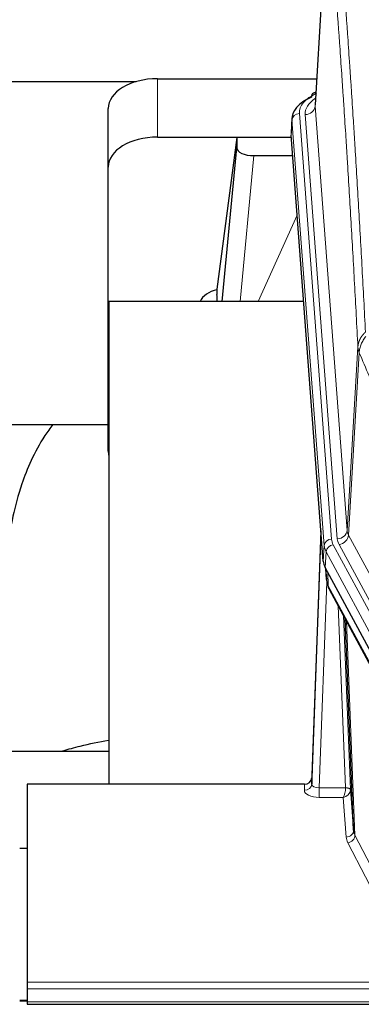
# Model space of a CAD drawing. Header units: inches. Extents: x 0 to 23760, y -13 to 16800.
# Tile 239 of 256: x 17004 to 17143, y 13635 to 14036. Entities that reach past the tile are written whole.
import ezdxf

# ---------------------------------------------------------------- set-up
doc = ezdxf.new("R2010")
doc.units = ezdxf.units.IN
doc.layers.add('1', color=7, linetype='Continuous', true_color=0xffffff)

msp = doc.modelspace()

# ---------------------------------------------------------------- linework, layer by layer
at = {"layer": '1', "color": 2, "linetype": 'Continuous', "lineweight": 25}
for p, q in [((17129.875, 14088.256), (17124.625, 14001.62)), ((17060.446, 14012.218), (17125.268, 14012.218)), ((16885.64, 14011.014), (17051.824, 14011.014)), ((17124.936, 14006.762), (17123.993, 14006.327)), ((17040.446, 13976.242), (17040.446, 14000.044)), ((17115.246, 13996.269), (17114.865, 13989.986)), ((17060.446, 13988.416), (17114.932, 13988.416)), ((17092.757, 13988.327), (17084.709, 13926.541)), ((17114.94, 13988.327), (17092.757, 13988.327)), ((17092.757, 13988.327), (17092.757, 13984.096)), ((17127.989, 13815.75), (17114.871, 13989.203)), ((17086.846, 13921.44), (17092.757, 13984.096)), ((17099.73, 13980.876), (17115.501, 13980.876)), ((17040.446, 13860.588), (17040.446, 13976.242)), ((17084.708, 13926.535), (17084.709, 13926.541)), ((17084.708, 13926.535), (17084.708, 13924.349)), ((17040.733, 13921.439), (17040.733, 13724.872)), ((17120.002, 13921.439), (17040.733, 13921.439)), ((16968.802, 13871.36), (17040.477, 13871.36)), ((17127.052, 13828.131), (17123.294, 13727.492)), ((17123.284, 13724.956), (17126.972, 13823.737)), ((17151.028, 13771.958), (17128.773, 13813.172)), ((17128.901, 13812.935), (17129.264, 13808.134)), ((17129.258, 13808.247), (17129.087, 13812.591)), ((17129.258, 13808.247), (17129.264, 13808.134)), ((17130.402, 13804.338), (17152.149, 13764.062)), ((17140.309, 13706.127), (17136.881, 13792.338)), ((17040.731, 13738.211), (16968.734, 13738.211)), ((17123.294, 13727.492), (17123.284, 13724.956)), ((17007.393, 13724.871), (17007.393, 13644.236)), ((17120.296, 13724.871), (17007.393, 13724.871)), ((17139.08, 13722.745), (17140.309, 13706.127)), ((17007.393, 13698.672), (17004.393, 13698.672)), ((17007.393, 13644.236), (17007.393, 13641.502)), ((17007.393, 13641.502), (17007.393, 13636.254)), ((17007.444, 13636.745), (17004.423, 13636.745)), ((17007.393, 13636.254), (17007.393, 13635.239)), ((17007.393, 13635.239), (17564.393, 13635.239))]:
    msp.add_line(p, q, dxfattribs=at)
at = {"layer": '1', "color": 110, "linetype": 'Continuous', "lineweight": 13}
for p, q in [((17129.877, 14087.634), (17124.629, 14001.044)), ((17060.446, 13988.416), (17060.446, 14012.218)), ((17124.629, 14001.044), (17137.696, 13828.271)), ((17115.252, 13995.483), (17114.871, 13989.203)), ((17128.362, 13822.122), (17115.252, 13995.483)), ((17118.246, 13998.053), (17131.356, 13824.692)), ((17120.637, 13997.618), (17133.704, 13824.845)), ((17099.73, 13980.876), (17094.123, 13921.44)), ((17101.535, 13921.44), (17117.332, 13956.662)), ((17137.696, 13828.271), (17142.072, 13902.948)), ((17142.628, 13900.614), (17138.277, 13826.362)), ((17138.277, 13826.362), (17159.629, 13786.819)), ((17127.989, 13815.75), (17128.362, 13822.122)), ((17129.147, 13819.545), (17128.773, 13813.172)), ((17151.321, 13778.479), (17129.147, 13819.545)), ((17132.054, 13822.401), (17154.228, 13781.336)), ((17155.753, 13783.01), (17134.401, 13822.554)), ((17128.904, 13812.931), (17129.258, 13808.247)), ((17129.824, 13811.225), (17130.043, 13805.668)), ((17129.407, 13807.276), (17126.276, 13723.424)), ((17130.043, 13805.668), (17151.79, 13765.392)), ((17137.083, 13723.511), (17134.06, 13797.562)), ((17136.187, 13793.622), (17139.08, 13722.745)), ((17137.427, 13791.327), (17140.894, 13704.116)), ((17120.285, 13722.423), (17120.296, 13724.871)), ((17126.276, 13723.424), (17126.276, 13719.509)), ((17126.276, 13723.424), (17137.082, 13723.424)), ((17126.276, 13719.509), (17136.119, 13719.509)), ((17137.312, 13703.36), (17136.119, 13719.509)), ((17140.894, 13704.116), (17162.379, 13662.502)), ((17159.471, 13659.439), (17137.986, 13701.053)), ((17007.393, 13644.236), (17564.393, 13644.236)), ((17007.393, 13641.502), (17564.393, 13641.502)), ((17004.423, 13636.519), (17007.444, 13636.519)), ((17007.393, 13636.254), (17564.393, 13636.254))]:
    msp.add_line(p, q, dxfattribs=at)
at = {"layer": '1', "color": 2, "linetype": 'Continuous', "lineweight": 25}
for centre, major_axis, ratio, start_param, end_param in [((17060.446, 14000.044), (-20, 0), 0.608706, 4.712389, 6.2831853), ((17142.265, 13995.766), (-27.03, 0.194), 0.4633579, 5.502135, 6.3212481), ((17125.251, 14003.603), (1.258, -2.724), 0.6272114, 3.1415983, 4.0254232), ((17060.446, 13976.242), (-20, 0), 0.608706, 4.712389, 6.2831853), ((17099.784, 13984.121), (7.027, 0.031), 0.4617281, 3.1395348, 4.7027345), ((17087.587, 13919.361), (10.208, 0), 0.7029015, 1.8567446, 2.8477011), ((17087.587, 13727.97), (-10.152, 515.131), 0.0020796, 5.0973621, 5.1034661), ((17060.446, 13860.588), (-20, 0), 0.608706, 0, 0.1694742), ((17155.009, 13816.189), (27.037, 0.006), 0.4611335, 3.1763491, 3.3855005), ((17157.053, 13788.458), (-27.175, 22.248), 0.2659513, 0.2482924, 0.2802724), ((17155.902, 13817.734), (26.161, 11.46), 0.4493681, 3.0159633, 3.1613144), ((17133.756, 13806.559), (3.584, 1.776), 0.8816114, 2.7716102, 3.1419462), ((17120.296, 13727.584), (3, 0.002), 0.9042699, 4.7116987, 6.2488686)]:
    msp.add_ellipse(centre, major_axis=major_axis, ratio=ratio, start_param=start_param, end_param=end_param, dxfattribs=at)
at = {"layer": '1', "color": 110, "linetype": 'Continuous', "lineweight": 13}
for centre, major_axis, ratio, start_param, end_param in [((17142.265, 13998.427), (-24.034, 0.016), 0.461198, 5.4992389, 6.318352), ((17144.657, 13997.992), (-24.034, 0.016), 0.461198, 5.6862399, 6.318352), ((17125.251, 14003.603), (1.258, -2.724), 0.6272114, 2.6666598, 3.1415983), ((17120.637, 14001.166), (3.989, 0.302), 0.8864705, 4.6454478, 6.1638843), ((17118.246, 13995.392), (2.991, 0.226), 0.8864705, 1.5038552, 3.0222916), ((17126.972, 13821.585), (0.214, 6.443), 0.0117452, 0.5090713, 1.2305416), ((17133.704, 13828.393), (3.989, 0.302), 0.8864705, 4.6454478, 6.1638843), ((17157.722, 13828.783), (20.038, 0.241), 0.4621297, 3.1708089, 3.3799603), ((17129.97, 13823.646), (2.998, -0.112), 0.4302668, 3.1576572, 3.7226285), ((17131.356, 13822.031), (2.991, 0.226), 0.8864705, 1.5038552, 3.0222916), ((17155.374, 13825.083), (24.033, 0.005), 0.4611335, 3.1763491, 3.3855005), ((17157.722, 13825.235), (24.033, 0.005), 0.4611335, 3.1763491, 3.3855005), ((17134.401, 13826.102), (3.52, 1.9), 0.8606628, 4.2773553, 5.7957917), ((17155.374, 13822.422), (-27.028, 0.171), 0.4605352, 0.0378207, 0.2469722), ((17132.054, 13819.74), (2.64, 1.425), 0.8606628, 1.1357626, 2.6541991), ((17157.053, 13788.458), (-27.539, 20.422), 0.1820469, 0.3394719, 0.3714518), ((17133.922, 13806.238), (3.52, 1.9), 0.8606628, 2.7414655, 3.1415888), ((17120.285, 13725.047), (-3, 0.013), 0.8746179, 1.5745081, 3.1116779), ((17126.289, 13725.047), (3.004, 0.138), 0.5390598, 3.1127167, 4.683513), ((17136.119, 13722.132), (0.506, 2.997), 0.2740591, 3.694004, 5.2037138), ((17136.083, 13723.479), (-1.001, 0.011), 0.9036686, 3.0924532, 3.1882188), ((17137.082, 13722.563), (1.996, -0.13), 0.4297663, 0.0674602, 1.5988341), ((17137.083, 13722.65), (1.998, 0.082), 0.4302193, 0.0160628, 1.553239), ((17136.083, 13722.618), (2.996, 0.15), 0.8842155, 6.178461, 6.2742265), ((17126.289, 13722.423), (6.003, 0.008), 0.4854373, 3.1388974, 4.7096937), ((17136.119, 13722.132), (2.669, 1.608), 0.8008031, 4.262859, 5.7725688), ((17137.312, 13705.984), (-2.992, -0.221), 0.8740585, 1.5062672, 3.1117425), ((17160.312, 13703.758), (-23.014, 0.002), 0.4845187, 0.0358431, 0.2451673), ((17137.986, 13703.677), (-2.666, -1.376), 0.8484453, 1.1579292, 2.76165), ((17160.312, 13706.382), (-20.016, 0.121), 0.4848834, 0.0387668, 0.248091)]:
    msp.add_ellipse(centre, major_axis=major_axis, ratio=ratio, start_param=start_param, end_param=end_param, dxfattribs=at)
for points, knots in [([(17132.932, 14094.25), (17133.504, 14087.559), (17134.631, 14073.916), (17136.277, 14052.675), (17137.343, 14037.995), (17138.131, 14026.792), (17138.523, 14021.142), (17138.974, 14014.464), (17139.167, 14011.584), (17139.295, 14009.661), (17139.359, 14008.696), (17139.677, 14003.867), (17140.057, 13998.023), (17140.495, 13991.123), (17140.681, 13988.148), (17140.806, 13986.161), (17140.867, 13985.165), (17141.424, 13976.187), (17142.396, 13959.98), (17143.807, 13934.927), (17144.716, 13917.731), (17145.162, 13909.009)], [0, 0, 0, 0, 0.125, 0.25, 0.375, 0.375, 0.4375, 0.46875, 0.484375, 0.484375, 0.5, 0.5, 0.5625, 0.59375, 0.609375, 0.609375, 0.625, 0.625, 0.75, 0.875, 1, 1, 1, 1]), ([(17142.072, 13902.948), (17141.627, 13911.642), (17140.722, 13928.784), (17139.315, 13953.758), (17138.345, 13969.916), (17137.79, 13978.866), (17137.728, 13979.859), (17137.605, 13981.84), (17137.419, 13984.806), (17136.982, 13991.685), (17136.603, 13997.511), (17136.285, 14002.326), (17136.222, 14003.288), (17136.094, 14005.206), (17135.902, 14008.077), (17135.452, 14014.735), (17135.062, 14020.368), (17134.276, 14031.539), (17133.212, 14046.175), (17131.571, 14067.357), (17130.447, 14080.961), (17129.877, 14087.634)], [0, 0, 0, 0, 0.125, 0.25, 0.375, 0.375, 0.390625, 0.390625, 0.40625, 0.4375, 0.5, 0.5, 0.515625, 0.515625, 0.53125, 0.5625, 0.625, 0.625, 0.75, 0.875, 1, 1, 1, 1]), ([(17142.072, 13902.948), (17142.073, 13902.963), (17142.075, 13902.993), (17142.078, 13903.037), (17142.081, 13903.082), (17142.085, 13903.127), (17142.089, 13903.172), (17142.093, 13903.217), (17142.097, 13903.261), (17142.102, 13903.306), (17142.107, 13903.351), (17142.112, 13903.396), (17142.117, 13903.44), (17142.123, 13903.485), (17142.128, 13903.53), (17142.135, 13903.574), (17142.141, 13903.619), (17142.147, 13903.663), (17142.154, 13903.708), (17142.161, 13903.752), (17142.169, 13903.797), (17142.176, 13903.841), (17142.184, 13903.886), (17142.192, 13903.93), (17142.201, 13903.975), (17142.209, 13904.019), (17142.218, 13904.063), (17142.227, 13904.107), (17142.237, 13904.152), (17142.246, 13904.196), (17142.256, 13904.24), (17142.266, 13904.284), (17142.277, 13904.328), (17142.287, 13904.372), (17142.298, 13904.416), (17142.309, 13904.46), (17142.321, 13904.504), (17142.332, 13904.548), (17142.344, 13904.592), (17142.356, 13904.635), (17142.369, 13904.679), (17142.381, 13904.723), (17142.394, 13904.766), (17142.407, 13904.81), (17142.421, 13904.853), (17142.434, 13904.897), (17142.448, 13904.94), (17142.462, 13904.983), (17142.477, 13905.027), (17142.491, 13905.07), (17142.506, 13905.113), (17142.521, 13905.156), (17142.536, 13905.199), (17142.552, 13905.242), (17142.568, 13905.285), (17142.584, 13905.328), (17142.6, 13905.37), (17142.616, 13905.413), (17142.633, 13905.456), (17142.65, 13905.498), (17142.667, 13905.541), (17142.685, 13905.583), (17142.703, 13905.625), (17142.721, 13905.668), (17142.739, 13905.71), (17142.757, 13905.752), (17142.776, 13905.794), (17142.795, 13905.836), (17142.814, 13905.878), (17142.833, 13905.92), (17142.853, 13905.961), (17142.873, 13906.003), (17142.893, 13906.044), (17142.913, 13906.086), (17142.934, 13906.127), (17142.954, 13906.169), (17142.982, 13906.222), (17143.015, 13906.287), (17143.056, 13906.364), (17143.098, 13906.44), (17143.14, 13906.516), (17143.183, 13906.592), (17143.227, 13906.668), (17143.272, 13906.743), (17143.318, 13906.818), (17143.364, 13906.893), (17143.411, 13906.967), (17143.459, 13907.041), (17143.508, 13907.114), (17143.557, 13907.188), (17143.608, 13907.26), (17143.658, 13907.333), (17143.71, 13907.405), (17143.763, 13907.477), (17143.816, 13907.548), (17143.87, 13907.619), (17143.924, 13907.69), (17143.98, 13907.76), (17144.036, 13907.83), (17144.093, 13907.899), (17144.15, 13907.968), (17144.208, 13908.036), (17144.267, 13908.104), (17144.327, 13908.172), (17144.387, 13908.239), (17144.448, 13908.306), (17144.509, 13908.372), (17144.572, 13908.438), (17144.635, 13908.504), (17144.698, 13908.569), (17144.763, 13908.633), (17144.827, 13908.697), (17144.893, 13908.761), (17144.959, 13908.824), (17145.026, 13908.886), (17145.093, 13908.948), (17145.139, 13908.989), (17145.162, 13909.009)], [0, 0, 0, 0, 0.0066687, 0.0133374, 0.0200061, 0.0266746, 0.0333432, 0.0400116, 0.0466801, 0.0533484, 0.0600168, 0.066685, 0.0733532, 0.0800214, 0.0866895, 0.0933575, 0.1000255, 0.1066935, 0.1133614, 0.1200292, 0.126697, 0.1333647, 0.1400324, 0.1467001, 0.1533676, 0.1600352, 0.1667026, 0.1733701, 0.1800374, 0.1867047, 0.193372, 0.2000392, 0.2067064, 0.2133735, 0.2200405, 0.2267075, 0.2333745, 0.2400414, 0.2467082, 0.253375, 0.2600418, 0.2667085, 0.2733751, 0.2800417, 0.2867082, 0.2933747, 0.3000412, 0.3067075, 0.3133739, 0.3200401, 0.3267064, 0.3333725, 0.3400387, 0.3467047, 0.3533708, 0.3600367, 0.3667026, 0.3733685, 0.3800343, 0.3867001, 0.3933658, 0.4000315, 0.4066971, 0.4133626, 0.4200281, 0.4266936, 0.433359, 0.4400243, 0.4466896, 0.4533549, 0.4600201, 0.4666852, 0.4733503, 0.4800154, 0.4866804, 0.4933453, 0.5000102, 0.5125098, 0.5250093, 0.5375088, 0.5500082, 0.5625077, 0.5750071, 0.5875066, 0.600006, 0.6125054, 0.6250049, 0.6375043, 0.6500037, 0.6625032, 0.6750026, 0.6875021, 0.7000016, 0.7125011, 0.7250006, 0.7375001, 0.7499997, 0.7624993, 0.7749989, 0.7874985, 0.7999982, 0.812498, 0.8249977, 0.8374975, 0.8499974, 0.8624973, 0.8749972, 0.8874972, 0.8999973, 0.9124974, 0.9249976, 0.9374978, 0.9499981, 0.9624985, 0.9749989, 0.9874994, 1, 1, 1, 1]), ([(17142.628, 13900.614), (17142.65, 13901.197), (17142.727, 13901.785), (17142.991, 13902.952), (17143.177, 13903.531), (17143.648, 13904.662), (17143.934, 13905.215), (17144.592, 13906.279), (17144.965, 13906.789), (17145.374, 13907.272)], [0, 0, 0, 0, 0.25, 0.25, 0.5, 0.5, 0.75, 0.75, 1, 1, 1, 1]), ([(17142.628, 13900.614), (17142.623, 13900.627), (17142.613, 13900.652), (17142.598, 13900.69), (17142.583, 13900.729), (17142.568, 13900.768), (17142.552, 13900.808), (17142.537, 13900.849), (17142.522, 13900.89), (17142.506, 13900.932), (17142.491, 13900.975), (17142.475, 13901.018), (17142.46, 13901.062), (17142.445, 13901.106), (17142.429, 13901.151), (17142.414, 13901.196), (17142.399, 13901.243), (17142.384, 13901.29), (17142.369, 13901.337), (17142.355, 13901.385), (17142.34, 13901.434), (17142.325, 13901.483), (17142.311, 13901.533), (17142.297, 13901.584), (17142.283, 13901.635), (17142.27, 13901.687), (17142.256, 13901.739), (17142.236, 13901.823), (17142.21, 13901.936), (17142.181, 13902.073), (17142.158, 13902.2), (17142.138, 13902.317), (17142.122, 13902.424), (17142.11, 13902.521), (17142.1, 13902.608), (17142.092, 13902.686), (17142.086, 13902.753), (17142.081, 13902.81), (17142.078, 13902.856), (17142.075, 13902.893), (17142.074, 13902.92), (17142.073, 13902.937), (17142.072, 13902.945), (17142.072, 13902.948)], [0, 0, 0, 0, 0.0155037, 0.0313049, 0.0474035, 0.0637997, 0.0804935, 0.097485, 0.1147743, 0.1323613, 0.1502462, 0.1684289, 0.1869096, 0.2056883, 0.224765, 0.2441397, 0.2638126, 0.2837835, 0.3040527, 0.32462, 0.3454856, 0.3666494, 0.3881116, 0.409872, 0.4319308, 0.454288, 0.4769435, 0.4998975, 0.5635611, 0.6228928, 0.6778927, 0.7285606, 0.7748966, 0.8169007, 0.8545729, 0.8879131, 0.9169214, 0.9415977, 0.9619421, 0.9779545, 0.989635, 0.9969835, 1, 1, 1, 1]), ([(17158.671, 13862.469), (17157.34, 13865.71), (17156.008, 13868.936), (17153.34, 13875.355), (17152.005, 13878.55), (17147.994, 13888.086), (17145.314, 13894.381), (17142.628, 13900.614)], [0, 0, 0, 0, 0.25, 0.25, 0.5, 0.5, 1, 1, 1, 1])]:
    msp.add_open_spline(points, degree=3, knots=knots, dxfattribs=at)
at = {"layer": '1', "color": 2, "linetype": 'Continuous', "lineweight": 25}
for points, knots in [([(17017.839, 13871.39), (17016.705, 13869.884), (17010.755, 13861.361), (17005.182, 13848.217), (17001.302, 13833.259), (16998.88, 13819.376), (16996.873, 13804.147), (16994.902, 13785.644), (16993.27, 13767.361), (16991.983, 13750.993), (16991.181, 13741.853), (16990.885, 13738.335)], [0, 0, 0, 0, 0.0321271, 0.1811391, 0.2945987, 0.4244837, 0.5723167, 0.6990076, 0.8399552, 0.939366, 1, 1, 1, 1]), ([(17021.976, 13738.438), (17024.269, 13739.167), (17030.31, 13740.873), (17036.672, 13742.15), (17040.572, 13742.769)], [0, 0, 0, 0, 0.3916437, 1, 1, 1, 1])]:
    msp.add_open_spline(points, degree=3, knots=knots, dxfattribs=at)
msp.add_open_spline([(17130.171, 13804.783), (17130.282, 13804.561), (17130.402, 13804.338)], degree=2, dxfattribs=at)

doc.saveas('drawing.dxf')
